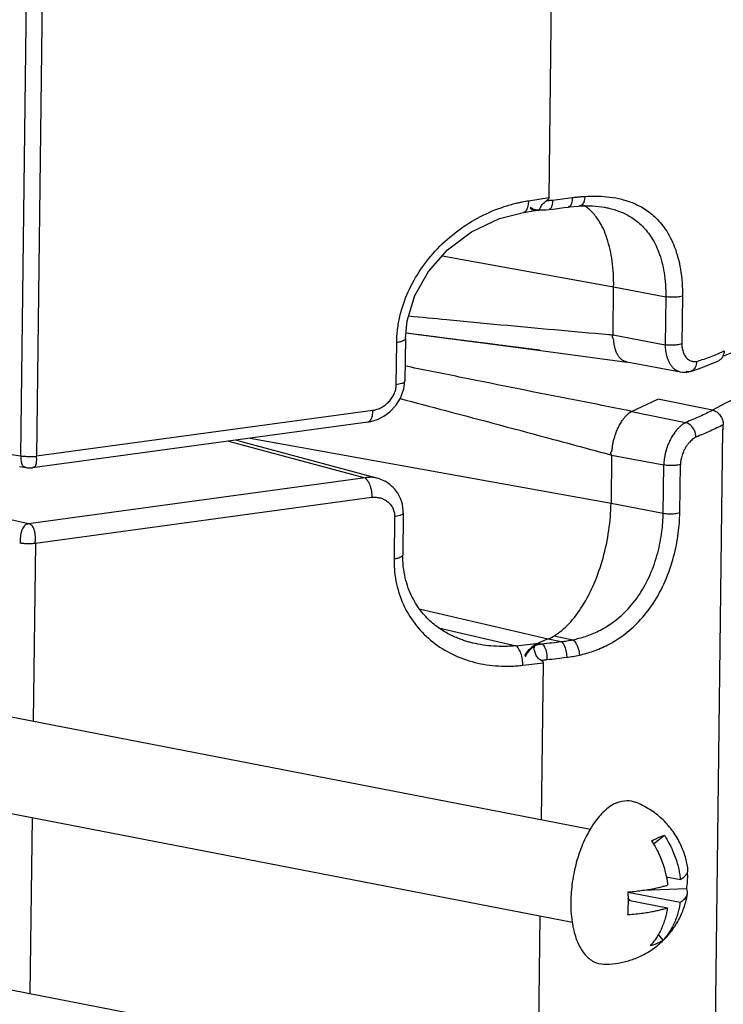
# Model space of a CAD drawing. Header units: inches. Extents: x -1 to 205, y 81 to 217.
# Tile 86 of 108: x 102.96 to 104.71, y 152.46 to 154.91. Entities that reach past the tile are written whole.
import ezdxf

# ---------------------------------------------------------------- set-up
doc = ezdxf.new("R2010")
doc.units = ezdxf.units.IN
doc.header["$LTSCALE"] = 1.1
doc.header["$MEASUREMENT"] = 0
doc.layers.get('0').update_dxf_attribs({"linetype": 'CONTINUOUS'})
doc.layers.add('3_ALL_AXES', color=7, linetype='CONTINUOUS')
doc.layers.add('7_ALL_FEATURES', color=7, linetype='CONTINUOUS')

msp = doc.modelspace()

# ---------------------------------------------------------------- linework, layer by layer
at = {"color": 7, "linetype": 'Continuous'}
for p, q in [((104.2747, 154.4678), (104.3049, 156.9404)), ((104.2231, 154.4598), (104.2747, 154.4678)), ((104.6502, 149.1907), (104.7077, 153.8898)), ((104.209, 153.3017), (104.2605, 153.3078)), ((104.2558, 152.9165), (104.2605, 153.3078)), ((104.2474, 152.2373), (104.2528, 152.6765))]:
    msp.add_line(p, q, dxfattribs=at)
for points, start_tangent, end_tangent in [([(105.2099, 154.1665), (105.107, 154.1284), (105.0281, 154.0931), (104.9464, 154.0568), (104.8601, 154.0202), (104.7688, 153.9819), (104.682, 153.938)], (-0.941544, -0.33689), (-0.886403, -0.462914)), ([(104.7087, 153.8909), (104.7082, 153.8907), (104.7077, 153.8898)], (-0.99041, 0.138158), (-0.349656, -0.936878))]:
    msp.add_spline(points, degree=3, dxfattribs=dict(at, start_tangent=start_tangent, end_tangent=end_tangent))
at = {"layer": '3_ALL_AXES', "color": 7, "linetype": 'Continuous'}
for p, q in [((101.4797, 153.455), (104.378, 152.8928)), ((101.4347, 153.2231), (104.3329, 152.661)), ((101.4714, 152.7758), (104.3697, 152.2136))]:
    msp.add_line(p, q, dxfattribs=at)
for points, start_tangent, end_tangent in [([(104.4426, 152.9586), (104.4159, 152.9412), (104.3905, 152.9134), (104.3772, 152.8933)], (-0.917444, -0.397864), (-0.511312, -0.859395)), ([(104.4426, 152.9586), (104.4693, 152.9644), (104.4891, 152.9606)], (0.917444, 0.397864), (0.933709, -0.358034)), ([(104.6205, 152.794), (104.6201, 152.7972), (104.6132, 152.8273), (104.6004, 152.8591), (104.5809, 152.8908), (104.5552, 152.9193), (104.5254, 152.9422), (104.4891, 152.9606)], (-0.135169, 0.990823), (-0.932009, 0.362435)), ([(104.3772, 152.8933), (104.3681, 152.8767), (104.3498, 152.8332), (104.3368, 152.7855), (104.3298, 152.7363), (104.3292, 152.6886), (104.3321, 152.6608)], (-0.511312, -0.859395), (0.153087, -0.988213)), ([(104.5593, 152.6159), (104.5647, 152.6214), (104.5886, 152.6515), (104.6049, 152.6817), (104.6152, 152.7111), (104.6198, 152.7324)], (0.716202, 0.697893), (0.15936, 0.98722)), ([(104.3321, 152.6608), (104.3351, 152.645), (104.3471, 152.6081), (104.3645, 152.5801), (104.3862, 152.5626), (104.4107, 152.5565)], (0.153087, -0.988213), (0.999879, -0.015554)), ([(104.5337, 152.5947), (104.5593, 152.6159)], (0.817738, 0.575591), (0.716202, 0.697893)), ([(104.4965, 152.5738), (104.5326, 152.5939), (104.5337, 152.5947)], (0.917444, 0.397864), (0.817738, 0.575591)), ([(104.4107, 152.5565), (104.4399, 152.5582), (104.4687, 152.564), (104.4965, 152.5738)], (0.999925, -0.012276), (0.917444, 0.397864))]:
    msp.add_spline(points, degree=3, dxfattribs=dict(at, start_tangent=start_tangent, end_tangent=end_tangent))
at = {"layer": '7_ALL_FEATURES', "color": 7, "linetype": 'Continuous'}
for p, q in [((102.9577, 153.8237), (102.9989, 157.1937)), ((103.0382, 157.1861), (102.9971, 153.8229)), ((104.2109, 154.4306), (104.2108, 154.4306)), ((104.2109, 154.4306), (104.2399, 154.4351)), ((104.2297, 154.4431), (104.2276, 154.4407)), ((104.2291, 154.4422), (104.2278, 154.4435)), ((104.2395, 154.4372), (104.2371, 154.4378)), ((104.2395, 154.4372), (104.2412, 154.4369)), ((104.2395, 154.4361), (104.2412, 154.436)), ((104.2453, 154.4365), (104.2412, 154.4369)), ((104.2414, 154.4354), (104.2484, 154.4364)), ((104.2495, 154.4367), (104.2453, 154.4365)), ((104.2484, 154.4364), (104.2495, 154.4366)), ((104.2495, 154.4366), (104.2518, 154.4371)), ((104.2513, 154.4369), (104.2495, 154.4367)), ((104.2518, 154.437), (104.2683, 154.4375)), ((104.2683, 154.4375), (104.2745, 154.4381)), ((104.3508, 154.4467), (104.3508, 154.4467)), ((104.413, 154.4435), (104.4132, 154.4435)), ((104.0083, 154.3224), (104.4356, 154.2454)), ((104.4341, 154.1252), (104.4356, 154.2454)), ((104.4356, 154.2454), (104.5655, 154.2206)), ((104.5655, 154.2206), (104.5641, 154.1005)), ((104.607, 154.2219), (104.6055, 154.103)), ((103.9166, 154.1163), (103.9154, 154.0108)), ((103.9166, 154.1163), (103.9166, 154.1162)), ((103.918, 154.1304), (103.9485, 154.1264)), ((103.9185, 154.1305), (103.9888, 154.1214)), ((103.9888, 154.1214), (104.2293, 154.0897)), ((104.4341, 154.1252), (104.5641, 154.1005)), ((103.8937, 154.001), (103.895, 154.1064)), ((104.2293, 154.0897), (104.4695, 154.0576)), ((104.6786, 154.0717), (104.6953, 154.0784)), ((104.6953, 154.0784), (104.711, 154.0853)), ((103.9224, 154.0462), (103.9158, 154.0476)), ((104.4684, 154.0578), (104.6025, 154.0332)), ((104.6271, 154.0341), (104.6472, 154.041)), ((104.6472, 154.041), (104.6785, 154.0531)), ((104.6785, 154.0531), (104.697, 154.061)), ((104.6025, 154.0332), (104.6025, 154.0332)), ((104.624, 154.0334), (104.6165, 154.0337)), ((104.6271, 154.0341), (104.624, 154.0334)), ((103.9128, 153.9906), (103.9154, 154.0108)), ((104.48, 153.9346), (104.5457, 153.9655)), ((104.6822, 153.9376), (104.5457, 153.9655)), ((103.8356, 153.9371), (102.9971, 153.8229)), ((103.8466, 153.9144), (103.8625, 153.9224)), ((104.48, 153.9346), (104.6149, 153.9071)), ((103.8227, 153.9078), (102.9871, 153.794)), ((103.8226, 153.9079), (103.8239, 153.9082)), ((104.7087, 153.8915), (104.7088, 153.9014)), ((103.5292, 153.8678), (104.429, 153.7057)), ((102.7822, 153.8498), (102.9577, 153.8237)), ((103.4753, 153.8606), (103.8158, 153.7686)), ((104.4304, 153.8258), (104.429, 153.7057)), ((104.4304, 153.8258), (104.5604, 153.801)), ((102.9547, 153.7969), (102.9716, 153.7944)), ((102.9872, 153.794), (102.9869, 153.794)), ((104.5589, 153.6809), (104.5604, 153.801)), ((104.6004, 153.6822), (104.6018, 153.8023)), ((103.8158, 153.7686), (102.9773, 153.6544)), ((102.9945, 153.6062), (103.833, 153.7204)), ((102.9773, 153.6544), (102.7677, 153.7018)), ((104.429, 153.7057), (104.5589, 153.6809)), ((103.8897, 153.6722), (103.8884, 153.5667)), ((103.9113, 153.682), (103.91, 153.5765)), ((102.9945, 153.6062), (102.989, 153.1622)), ((103.951, 153.4425), (104.2726, 153.3674)), ((103.9989, 153.3953), (104.1922, 153.3501)), ((104.2871, 153.3749), (104.3339, 153.3653)), ((104.0845, 153.357), (104.0842, 153.3571)), ((104.1922, 153.3501), (104.2479, 153.3567)), ((104.249, 153.3572), (104.2479, 153.3567)), ((104.2726, 153.3674), (104.249, 153.3572)), ((104.249, 153.3571), (104.2575, 153.3554)), ((104.2726, 153.3674), (104.3048, 153.3608)), ((104.2139, 153.3269), (104.2161, 153.3239)), ((104.2151, 153.3261), (104.2141, 153.3243)), ((102.9861, 152.9222), (102.9807, 152.483)), ((104.5347, 152.8563), (104.562, 152.8779)), ((104.5669, 152.7742), (104.6021, 152.7674)), ((104.4712, 152.7366), (104.4715, 152.716)), ((104.6177, 152.7439), (104.5079, 152.7404)), ((104.4711, 152.7361), (104.6014, 152.7108)), ((104.4738, 152.7189), (104.4713, 152.722)), ((104.4714, 152.716), (104.5695, 152.697)), ((104.4715, 152.7178), (104.4738, 152.7189)), ((104.477, 152.715), (104.4738, 152.7189)), ((104.5588, 152.6164), (104.5471, 152.6305))]:
    msp.add_line(p, q, dxfattribs=at)
for points in [[(103.9166, 154.1162), (103.921, 154.1603), (103.9404, 154.2233), (103.9741, 154.2832), (104.0211, 154.337), (104.0809, 154.3825), (104.1511, 154.4158), (104.2107, 154.4306)], [(104.2745, 154.4381), (104.2836, 154.4392), (104.312, 154.4426), (104.3225, 154.444)], [(104.3225, 154.444), (104.3261, 154.4445), (104.3471, 154.4465), (104.3508, 154.4467)], [(104.3508, 154.4467), (104.3829, 154.4469), (104.4132, 154.4435)], [(104.708, 154.0727), (104.8777, 154.1404), (105.0673, 154.2233)], [(103.9485, 154.1264), (103.9518, 154.126), (103.9551, 154.1256), (103.9584, 154.1252), (103.9617, 154.1248), (103.9682, 154.1239)], [(103.9682, 154.1239), (103.9714, 154.1235), (103.9746, 154.1231), (103.9778, 154.1227), (103.981, 154.1223), (103.9841, 154.1219), (103.9873, 154.1215), (103.9904, 154.1211), (103.9935, 154.1207), (103.9966, 154.1203), (103.9997, 154.1199), (104.0027, 154.1195), (104.0058, 154.1191), (104.0119, 154.1183)], [(104.0119, 154.1183), (104.0149, 154.1179), (104.0179, 154.1175), (104.0208, 154.1171), (104.0238, 154.1167)], [(104.0238, 154.1167), (104.0268, 154.1164), (104.0297, 154.116), (104.0327, 154.1156), (104.0356, 154.1152), (104.0385, 154.1149), (104.0414, 154.1145), (104.0443, 154.1141), (104.0472, 154.1137), (104.0529, 154.113)], [(104.0529, 154.113), (104.0557, 154.1126), (104.0586, 154.1123), (104.0614, 154.1119), (104.0642, 154.1116), (104.067, 154.1112), (104.0698, 154.1108), (104.0726, 154.1105), (104.0753, 154.1101), (104.0781, 154.1098), (104.0809, 154.1094), (104.0836, 154.1091), (104.0863, 154.1087), (104.089, 154.1084), (104.0917, 154.108), (104.0944, 154.1077), (104.0998, 154.107)], [(104.0998, 154.107), (104.1025, 154.1066), (104.1051, 154.1063), (104.1078, 154.106), (104.1104, 154.1056), (104.113, 154.1053), (104.1156, 154.105), (104.1182, 154.1046), (104.1208, 154.1043), (104.1234, 154.104), (104.126, 154.1036), (104.1285, 154.1033), (104.1311, 154.103), (104.1336, 154.1027), (104.1361, 154.1023), (104.1387, 154.102), (104.1412, 154.1017), (104.1437, 154.1014), (104.1461, 154.101), (104.1486, 154.1007), (104.1511, 154.1004), (104.156, 154.0998)], [(104.156, 154.0998), (104.1584, 154.0995), (104.1608, 154.0992), (104.1633, 154.0989), (104.1657, 154.0985), (104.168, 154.0982), (104.1704, 154.0979), (104.1728, 154.0976), (104.1752, 154.0973), (104.1775, 154.097), (104.1798, 154.0967), (104.1822, 154.0964), (104.1845, 154.0961), (104.1868, 154.0958), (104.189, 154.0956), (104.1913, 154.0953), (104.1935, 154.095), (104.1958, 154.0947), (104.198, 154.0944), (104.2002, 154.0941), (104.2024, 154.0938), (104.2045, 154.0936), (104.2067, 154.0933), (104.2088, 154.093), (104.2109, 154.0928), (104.213, 154.0925), (104.215, 154.0922), (104.2171, 154.092), (104.2191, 154.0917), (104.2211, 154.0914), (104.2231, 154.0912), (104.2251, 154.0909), (104.227, 154.0907), (104.229, 154.0904), (104.2309, 154.0902), (104.2328, 154.09), (104.2346, 154.0897), (104.2365, 154.0895), (104.2383, 154.0892), (104.2401, 154.089), (104.2419, 154.0888), (104.2437, 154.0886), (104.2454, 154.0883), (104.2471, 154.0881), (104.2487, 154.0879), (104.2502, 154.0877), (104.2516, 154.0875), (104.2528, 154.0874)], [(104.6024, 154.0332), (104.6068, 154.0326), (104.6183, 154.0326), (104.6241, 154.0334)], [(103.8625, 153.9224), (103.878, 153.9337), (103.8924, 153.9489), (103.9045, 153.968), (103.9128, 153.9906)], [(103.8225, 153.9079), (103.83, 153.9092), (103.8466, 153.9144)], [(103.8455, 153.7683), (103.5115, 153.8583), (103.4938, 153.863)], [(102.9713, 153.7945), (102.9737, 153.7941), (102.9794, 153.7937), (102.9853, 153.7939), (102.9869, 153.7941)], [(103.9113, 153.682), (103.9112, 153.6869), (103.9105, 153.6952), (103.9089, 153.7031), (103.9068, 153.7107), (103.904, 153.7178), (103.9009, 153.7244), (103.8974, 153.7304), (103.8938, 153.7357), (103.89, 153.7405), (103.8862, 153.7447), (103.8822, 153.7486), (103.8781, 153.752), (103.874, 153.7551), (103.8698, 153.7579), (103.8656, 153.7604), (103.8613, 153.7625), (103.8572, 153.7643), (103.8532, 153.7659), (103.8494, 153.7672), (103.8456, 153.7682)], [(104.0845, 153.357), (104.084, 153.3571), (104.0818, 153.3577), (104.0794, 153.3583), (104.077, 153.3589), (104.0746, 153.3596), (104.0721, 153.3603), (104.0695, 153.3611), (104.0668, 153.3619), (104.0641, 153.3628), (104.0613, 153.3637), (104.0585, 153.3647), (104.0556, 153.3657), (104.0526, 153.3668), (104.0497, 153.368), (104.0467, 153.3692), (104.0436, 153.3705), (104.0405, 153.3718), (104.0374, 153.3732), (104.0343, 153.3747), (104.0311, 153.3762), (104.0279, 153.3778), (104.0247, 153.3795), (104.0214, 153.3812), (104.0182, 153.3831), (104.0149, 153.385), (104.0115, 153.387), (104.0082, 153.3891), (104.0048, 153.3913), (104.0014, 153.3936), (103.998, 153.396), (103.9945, 153.3985), (103.9911, 153.4011), (103.9876, 153.4039), (103.9842, 153.4067), (103.9808, 153.4097), (103.9773, 153.4128), (103.9739, 153.4161), (103.9705, 153.4194), (103.9672, 153.4229), (103.9639, 153.4266), (103.9606, 153.4303), (103.9573, 153.4343), (103.9541, 153.4384), (103.951, 153.4426), (103.9479, 153.447), (103.9449, 153.4516), (103.942, 153.4563), (103.9391, 153.4612), (103.9363, 153.4662), (103.9336, 153.4714), (103.931, 153.4768), (103.9285, 153.4824), (103.9261, 153.4882), (103.9238, 153.4941), (103.9217, 153.5002), (103.9197, 153.5065), (103.9178, 153.513), (103.9162, 153.5196), (103.9147, 153.5264), (103.9134, 153.5335), (103.9122, 153.5406), (103.9113, 153.548), (103.9107, 153.5555), (103.9102, 153.5632), (103.91, 153.5711), (103.91, 153.5765)]]:
    msp.add_lwpolyline(points, dxfattribs=at)
for points, start_tangent, end_tangent in [([(103.895, 154.1064), (103.8955, 154.1228), (103.897, 154.1391), (103.9027, 154.1711), (103.9234, 154.2323), (103.9551, 154.2891), (103.9966, 154.3403), (104.047, 154.3847), (104.1033, 154.4201), (104.1624, 154.4451), (104.1926, 154.4537), (104.2038, 154.4562)], (-0.006545, 0.999979), (0.978346, 0.206974)), ([(104.2038, 154.4562), (104.2079, 154.4571), (104.2231, 154.4598)], (0.978346, 0.206974), (0.987499, 0.157623)), ([(104.2231, 154.4598), (104.2228, 154.453), (104.2219, 154.4465), (104.2203, 154.4408), (104.218, 154.4361), (104.2178, 154.4358)], (0.003963, -0.999992), (-0.551169, -0.834394)), ([(104.261, 154.4536), (104.269, 154.4606)], (0.6669, 0.745147), (0.817367, 0.576117)), ([(104.269, 154.4606), (104.2717, 154.4628), (104.2739, 154.4652), (104.2747, 154.4678)], (0.817372, 0.57611), (0.012225, 0.999925)), ([(104.269, 154.4606), (104.2738, 154.4608), (104.2786, 154.4611), (104.2834, 154.4616)], (0.999802, 0.019918), (0.99374, 0.111714)), ([(104.2834, 154.4616), (104.2816, 154.4473), (104.277, 154.4391), (104.2745, 154.4384)], (-0.007926, -0.999969), (-0.994842, -0.10144)), ([(104.2834, 154.4616), (104.3081, 154.4645), (104.3325, 154.4676)], (0.993741, 0.111709), (0.991303, 0.1316)), ([(104.3325, 154.4676), (104.3305, 154.4533), (104.3252, 154.4451), (104.3225, 154.4442)], (-0.008473, -0.999964), (-0.993123, -0.117075)), ([(104.3325, 154.4676), (104.344, 154.469), (104.3546, 154.47), (104.3643, 154.4707)], (0.991303, 0.1316), (0.998219, 0.059662)), ([(104.3643, 154.4707), (104.3611, 154.4566), (104.3549, 154.4481), (104.3508, 154.4469)], (-0.083441, -0.996513), (-0.99645, -0.084182)), ([(104.3643, 154.4707), (104.3907, 154.4714), (104.4188, 154.4698), (104.4481, 154.4652), (104.4782, 154.4565), (104.5084, 154.4421), (104.5376, 154.4202), (104.5644, 154.3889), (104.5868, 154.3456), (104.6021, 154.2888), (104.607, 154.2219)], (0.998189, 0.060155), (-0.012078, -0.999927)), ([(104.2178, 154.4358), (104.2153, 154.4328), (104.2121, 154.431), (104.2108, 154.4307)], (-0.551169, -0.834394), (-0.987683, -0.15647)), ([(104.2276, 154.4407), (104.237, 154.4365), (104.2395, 154.4361)], (0.78442, -0.620231), (0.994619, -0.1036)), ([(104.2371, 154.4378), (104.2328, 154.4395), (104.2291, 154.4422)], (-0.959753, 0.280846), (-0.742291, 0.670077)), ([(104.2367, 154.4382), (104.2297, 154.4431)], (-0.923733, 0.383036), (-0.666322, 0.745665)), ([(104.2412, 154.4369), (104.2367, 154.4382)], (-0.983731, 0.179647), (-0.923733, 0.383036)), ([(104.2412, 154.436), (104.2484, 154.4364)], (0.998906, -0.046753), (0.987407, 0.158198)), ([(104.2512, 154.4373), (104.2517, 154.4397)], (-0.337447, 0.941344), (0.348192, 0.937423)), ([(104.2519, 154.4369), (104.2513, 154.4371), (104.2512, 154.4373)], (-0.998458, 0.05551), (-0.337447, 0.941344)), ([(104.2517, 154.4397), (104.2549, 154.4456)], (0.348192, 0.937423), (0.565916, 0.824463)), ([(104.2549, 154.4456), (104.2608, 154.4535), (104.261, 154.4536)], (0.565916, 0.824463), (0.6669, 0.745147)), ([(104.3702, 154.4421), (104.3608, 154.4483)], (-0.797925, 0.602756), (-0.866707, 0.498817)), ([(104.3899, 154.4224), (104.3702, 154.4421)], (-0.618407, 0.785858), (-0.797925, 0.602756)), ([(104.4132, 154.4435), (104.4233, 154.4414), (104.4504, 154.4331), (104.4776, 154.4198), (104.5038, 154.3998), (104.5277, 154.3714), (104.5476, 154.3323), (104.5612, 154.281), (104.5655, 154.2206)], (0.983681, -0.179921), (-0.01224, -0.999925)), ([(104.4356, 154.2454), (104.4318, 154.3093), (104.4189, 154.3662), (104.398, 154.4111), (104.3899, 154.4224)], (0.012229, 0.999925), (-0.618407, 0.785858)), ([(104.607, 154.2219), (104.5947, 154.2196), (104.5798, 154.2191), (104.5655, 154.2206)], (-0.95438, -0.298594), (-0.98234, 0.187103)), ([(103.925, 154.1727), (104.0195, 154.1636), (104.2888, 154.1384), (104.4233, 154.1262), (104.4341, 154.1252)], (0.995272, -0.097131), (0.996041, -0.088895)), ([(103.9166, 154.1162), (103.9166, 154.1156), (103.9143, 154.1126), (103.9096, 154.1099), (103.9065, 154.1088), (103.9031, 154.1079), (103.895, 154.1064)], (-0.011309, -0.999936), (-0.98993, -0.141556)), ([(104.4684, 154.0578), (104.4678, 154.0579), (104.466, 154.0584), (104.464, 154.059), (104.4619, 154.0599), (104.4598, 154.061), (104.4574, 154.0625), (104.455, 154.0643), (104.4523, 154.0667), (104.4496, 154.0696), (104.4471, 154.0732), (104.4449, 154.0771), (104.4429, 154.0811), (104.4413, 154.0852), (104.44, 154.0893), (104.4389, 154.0932), (104.4379, 154.0969), (104.4371, 154.1004), (104.4366, 154.1037), (104.4364, 154.1066), (104.4363, 154.1094), (104.436, 154.112), (104.4353, 154.1145), (104.4342, 154.1167), (104.4331, 154.1187), (104.4325, 154.1208), (104.433, 154.1225), (104.4337, 154.1238), (104.4341, 154.1252)], (-0.983607, 0.180328), (-0.047264, 0.998882)), ([(104.5641, 154.1005), (104.5644, 154.0926), (104.5651, 154.0856), (104.5664, 154.078), (104.5684, 154.0702), (104.5712, 154.0626), (104.5749, 154.0549), (104.5796, 154.0478), (104.5849, 154.0422), (104.5899, 154.0384), (104.5946, 154.0358), (104.5991, 154.0341), (104.6025, 154.0332)], (-0.017271, -0.999851), (0.983334, -0.181808)), ([(104.6055, 154.103), (104.6001, 154.1017), (104.5931, 154.1002), (104.5844, 154.0994), (104.5745, 154.0996), (104.5641, 154.1005)], (-0.970197, -0.242316), (-0.990631, 0.136569)), ([(104.6055, 154.1021), (104.6055, 154.1011), (104.6058, 154.0966), (104.6065, 154.0914), (104.6077, 154.0862), (104.6096, 154.0807), (104.6122, 154.0752), (104.6157, 154.0699), (104.6198, 154.0657), (104.6239, 154.0627), (104.6277, 154.0607), (104.6313, 154.0595), (104.6346, 154.0588), (104.6376, 154.0587), (104.6403, 154.0588), (104.6428, 154.059)], (-0.185437, 0.982656), (0.994369, 0.105977)), ([(104.6428, 154.059), (104.661, 154.0652), (104.6786, 154.0717)], (0.949414, 0.314028), (0.933247, 0.359237)), ([(104.7083, 154.0725), (104.7029, 154.065), (104.697, 154.061)], (-0.422158, -0.906522), (-0.910081, -0.414429)), ([(104.711, 154.0853), (104.7089, 154.074), (104.7083, 154.0725)], (-0.012225, -0.999925), (-0.422158, -0.906522)), ([(104.48, 153.9346), (104.4752, 153.9356), (104.3366, 153.9632), (104.0595, 154.0186), (103.9224, 154.0462)], (-0.980821, 0.19491), (-0.980259, 0.197719)), ([(104.6425, 154.0589), (104.6388, 154.0442), (104.6292, 154.035), (104.627, 154.0341)], (-0.024346, -0.999704), (-0.952652, -0.304063)), ([(103.8356, 153.9371), (103.8383, 153.9376), (103.841, 153.9382), (103.8464, 153.9399), (103.8569, 153.9445), (103.8666, 153.951), (103.8754, 153.959), (103.8829, 153.9683), (103.8886, 153.9785), (103.8924, 153.9895), (103.8934, 153.9952), (103.8936, 153.9981), (103.8937, 154.001)], (0.984952, 0.172827), (-0.012807, 0.999918)), ([(103.915, 154.0109), (103.9139, 154.0079), (103.9064, 154.0038), (103.8937, 154.001)], (-0.107214, -0.994236), (-0.99085, -0.134969)), ([(103.9035, 153.9666), (104.0167, 153.9367), (104.2854, 153.8649), (104.4196, 153.8287), (104.4304, 153.8258)], (0.967096, -0.254412), (0.965189, -0.261553)), ([(103.8239, 153.9082), (103.8242, 153.9083), (103.8274, 153.9102), (103.8302, 153.9134), (103.8325, 153.9181), (103.8341, 153.9239), (103.8352, 153.9304), (103.8356, 153.9371)], (0.958109, 0.286402), (0.001669, 0.999999)), ([(104.4304, 153.8258), (104.43, 153.8273), (104.4292, 153.8289), (104.4286, 153.8308), (104.4291, 153.8329), (104.4302, 153.8347), (104.4312, 153.8368), (104.4319, 153.8393), (104.4323, 153.8421), (104.4325, 153.8452), (104.4327, 153.8485), (104.4332, 153.8521), (104.434, 153.8559), (104.435, 153.86), (104.4361, 153.8643), (104.4374, 153.869), (104.4389, 153.874), (104.4407, 153.8793), (104.4428, 153.885), (104.4453, 153.8909), (104.4481, 153.8967), (104.4511, 153.9023), (104.4541, 153.9073), (104.4569, 153.9116), (104.4596, 153.9154), (104.4621, 153.9186), (104.4643, 153.9212), (104.4664, 153.9235), (104.4683, 153.9254), (104.47, 153.9271), (104.4717, 153.9285), (104.4731, 153.9297), (104.4743, 153.9309), (104.4759, 153.9318), (104.4775, 153.9325), (104.4779, 153.9332), (104.4777, 153.9339), (104.4789, 153.9343), (104.48, 153.9346)], (0.012228, 0.999925), (0.978326, 0.207072)), ([(104.6822, 153.9376), (104.6667, 153.9297), (104.6503, 153.922), (104.6331, 153.9145), (104.6149, 153.9071)], (-0.882287, -0.470711), (-0.931628, -0.363414)), ([(104.6822, 153.9376), (104.6924, 153.9332), (104.7012, 153.9247)], (0.979835, -0.199807), (0.590695, -0.806895)), ([(104.7012, 153.9247), (104.7069, 153.9135)], (0.590695, -0.806895), (0.307695, -0.951485)), ([(104.6147, 153.907), (104.6093, 153.9035), (104.6046, 153.9001), (104.5992, 153.8952), (104.5935, 153.8892), (104.5877, 153.8818), (104.5816, 153.8728), (104.5757, 153.8619), (104.571, 153.8511), (104.5675, 153.8413), (104.5649, 153.8322), (104.5629, 153.8235), (104.5617, 153.8157), (104.5608, 153.8088), (104.5604, 153.801)], (0.971558, -0.236803), (-0.012068, -0.999927)), ([(104.6406, 153.8706), (104.6371, 153.8867), (104.6275, 153.8999), (104.6147, 153.907)], (0.036018, 0.999351), (-0.971578, 0.236721)), ([(104.7088, 153.9014), (104.693, 153.8934), (104.6763, 153.8856), (104.6587, 153.8779), (104.6405, 153.8706)], (-0.88407, -0.467354), (-0.931826, -0.362905)), ([(104.7069, 153.9135), (104.7088, 153.9014)], (0.307695, -0.951485), (-0.012225, -0.999925)), ([(104.6405, 153.8706), (104.6372, 153.8684), (104.6334, 153.8658), (104.6294, 153.8624), (104.6251, 153.858), (104.6205, 153.8526), (104.6159, 153.846), (104.6117, 153.8387), (104.6086, 153.8317), (104.6062, 153.8251), (104.6044, 153.819), (104.6032, 153.8137), (104.6024, 153.8086), (104.6019, 153.8041), (104.602, 153.8016)], (-0.87511, -0.483925), (0.055135, 0.998479)), ([(102.9577, 153.8237), (102.9586, 153.8236), (102.9628, 153.8231), (102.9674, 153.8227), (102.9723, 153.8225), (102.9748, 153.8224), (102.9773, 153.8223), (102.9824, 153.8222), (102.9874, 153.8223), (102.9964, 153.8228), (102.9971, 153.8229)], (0.990149, -0.140017), (0.994274, 0.10686)), ([(102.9713, 153.7945), (102.9682, 153.7953), (102.9646, 153.7976), (102.962, 153.8009), (102.961, 153.8029), (102.9602, 153.8053), (102.9592, 153.8106), (102.9587, 153.8167), (102.9586, 153.8236)], (-0.986168, 0.165751), (0.012226, 0.999925)), ([(102.9964, 153.8228), (102.9966, 153.816), (102.9965, 153.8095), (102.9962, 153.8066), (102.9958, 153.8038), (102.9951, 153.8014), (102.9943, 153.7993), (102.992, 153.7962), (102.9887, 153.7945), (102.9872, 153.7942)], (0.035257, -0.999378), (-0.988466, -0.15144)), ([(104.6018, 153.8023), (104.5895, 153.7999), (104.5747, 153.7995), (104.5604, 153.801)], (-0.953448, -0.301557), (-0.981903, 0.189385)), ([(103.8453, 153.7683), (103.8307, 153.7703), (103.8232, 153.7699), (103.8195, 153.7694), (103.8158, 153.7686)], (-0.966254, 0.257592), (-0.973364, -0.229263)), ([(103.8158, 153.7686), (103.8166, 153.7681), (103.8175, 153.7674), (103.8191, 153.7658), (103.8224, 153.7616), (103.8246, 153.7579)], (0.839444, -0.543446), (0.473167, -0.880973)), ([(103.8246, 153.7579), (103.8255, 153.7562), (103.8282, 153.7499), (103.8303, 153.7427), (103.8318, 153.7351), (103.8327, 153.7275), (103.833, 153.7204)], (0.473167, -0.880973), (-0.024442, -0.999701)), ([(103.833, 153.7204), (103.8357, 153.7206), (103.8384, 153.7208), (103.8438, 153.7206), (103.8542, 153.7188), (103.8591, 153.7171), (103.8638, 153.715), (103.8725, 153.7093), (103.8797, 153.7021), (103.8852, 153.6934), (103.8887, 153.6834), (103.8896, 153.6779), (103.8897, 153.6751), (103.8897, 153.6722)], (0.99573, 0.092317), (-0.044957, -0.998989)), ([(104.2871, 153.3749), (104.3237, 153.405), (104.358, 153.4498), (104.3869, 153.5054), (104.4091, 153.569), (104.4236, 153.6378), (104.429, 153.7057)], (0.85707, 0.5152), (0.012225, 0.999925)), ([(103.911, 153.6821), (103.9099, 153.6791), (103.9024, 153.675), (103.8897, 153.6722)], (-0.107128, -0.994245), (-0.99085, -0.134968)), ([(104.3339, 153.3653), (104.3652, 153.3737), (104.3981, 153.3873), (104.4327, 153.408), (104.4674, 153.4379), (104.4997, 153.4783), (104.5266, 153.528), (104.5454, 153.5823), (104.5557, 153.6348), (104.5589, 153.6809)], (0.979202, 0.202888), (0.012227, 0.999925)), ([(104.3503, 153.327), (104.3847, 153.3369), (104.421, 153.3525), (104.4592, 153.3762), (104.4978, 153.4102), (104.5339, 153.4557), (104.564, 153.5115), (104.5851, 153.5723), (104.5967, 153.6309), (104.6004, 153.6822)], (0.975463, 0.220163), (0.012227, 0.999925)), ([(104.5589, 153.6809), (104.5732, 153.6794), (104.5881, 153.6798), (104.6004, 153.6822)], (0.98234, -0.187103), (0.95438, 0.298594)), ([(102.9773, 153.6544), (102.9712, 153.6525), (102.9664, 153.6487), (102.9627, 153.6434), (102.96, 153.637), (102.9589, 153.6335), (102.9581, 153.6298), (102.9569, 153.6222), (102.9562, 153.6144), (102.956, 153.6106), (102.9559, 153.6069)], (-0.99085, -0.134969), (-0.012226, -0.999925)), ([(102.9937, 153.6061), (102.994, 153.6097), (102.9941, 153.6135), (102.9942, 153.6174), (102.9942, 153.6214), (102.994, 153.6253), (102.9936, 153.6292), (102.9931, 153.633), (102.9923, 153.6366), (102.9901, 153.643), (102.9869, 153.6483), (102.9827, 153.6521), (102.9773, 153.6544)], (0.059028, 0.998256), (-0.972529, 0.23278)), ([(102.9551, 153.6071), (102.9559, 153.6069), (102.9579, 153.6066), (102.9601, 153.6063), (102.9647, 153.6058), (102.9696, 153.6054), (102.9721, 153.6053), (102.9747, 153.6053), (102.9798, 153.6052), (102.9848, 153.6054), (102.9895, 153.6057), (102.9937, 153.6061), (102.9945, 153.6062)], (0.978806, -0.204791), (0.990779, 0.135487)), ([(103.91, 153.5765), (103.91, 153.5759), (103.9077, 153.5729), (103.903, 153.5702), (103.8965, 153.5682), (103.8884, 153.5667)], (-0.007939, -0.999968), (-0.99173, -0.128343)), ([(103.8884, 153.5667), (103.8885, 153.5504), (103.8896, 153.5345), (103.8945, 153.504), (103.9138, 153.4482), (103.9442, 153.3999), (103.9846, 153.3599), (104.0341, 153.329), (104.0897, 153.3089), (104.1484, 153.2999), (104.1785, 153.2995), (104.1937, 153.3003), (104.209, 153.3017)], (-0.03095, -0.999521), (0.993674, 0.112304)), ([(104.2731, 153.3672), (104.2777, 153.3695), (104.2824, 153.3721), (104.2871, 153.3749)], (0.909065, 0.416655), (0.84536, 0.534197)), ([(104.1922, 153.3501), (104.1782, 153.3491), (104.1642, 153.3486), (104.1363, 153.3493), (104.0845, 153.357)], (-0.995885, -0.090622), (-0.973096, 0.230402)), ([(104.2043, 153.332), (104.2019, 153.3378), (104.1988, 153.3432), (104.1956, 153.3474), (104.1939, 153.3489), (104.1922, 153.3501)], (-0.33674, 0.941598), (-0.847268, 0.531166)), ([(104.2479, 153.3566), (104.2351, 153.3494), (104.2236, 153.3394), (104.2139, 153.3269)], (-0.917444, -0.397864), (-0.524742, -0.851261)), ([(104.2479, 153.3566), (104.2404, 153.3526), (104.2326, 153.3469), (104.2255, 153.3402), (104.2193, 153.3327), (104.2151, 153.3261)], (-0.908174, -0.418592), (-0.492856, -0.870111)), ([(104.2161, 153.3239), (104.2232, 153.3352), (104.2319, 153.3446), (104.2418, 153.3523)], (0.453927, 0.891039), (0.847007, 0.531582)), ([(104.2549, 153.3138), (104.2471, 153.3197), (104.2416, 153.3284), (104.2383, 153.3383), (104.2379, 153.3467), (104.2418, 153.3523)], (-0.891007, 0.45399), (0.84524, 0.534386)), ([(104.2418, 153.3524), (104.2471, 153.3536), (104.2523, 153.3546), (104.2575, 153.3554)], (0.972448, 0.23312), (0.990137, 0.140102)), ([(104.2575, 153.3554), (104.2813, 153.358), (104.3048, 153.3608)], (0.994707, 0.102756), (0.992356, 0.123408)), ([(104.2575, 153.3554), (104.2636, 153.3469), (104.268, 153.3324), (104.2694, 153.3159)], (0.814502, -0.580161), (-0.01652, -0.999864)), ([(104.3048, 153.3608), (104.3193, 153.3627), (104.3339, 153.3653)], (0.994306, 0.106563), (0.979095, 0.203401)), ([(104.3048, 153.3608), (104.3118, 153.3524), (104.3168, 153.338), (104.3185, 153.3215)], (0.853875, -0.520479), (-0.015973, -0.999872)), ([(104.3339, 153.3653), (104.3415, 153.3568), (104.3475, 153.3428), (104.3503, 153.327)], (0.842225, -0.539126), (0.060663, -0.998158)), ([(104.209, 153.3017), (104.2088, 153.3089), (104.2081, 153.3165), (104.2045, 153.3314), (104.2043, 153.332)], (0.028333, 0.999599), (-0.33674, 0.941598)), ([(104.3185, 153.3215), (104.3343, 153.3238), (104.3503, 153.327)], (0.992337, 0.123559), (0.975357, 0.220633)), ([(104.2549, 153.3138), (104.2598, 153.3146), (104.2646, 153.3153), (104.2694, 153.3159)], (0.983446, 0.1812), (0.99469, 0.102915)), ([(104.2605, 153.3078), (104.2597, 153.3101), (104.2577, 153.3121), (104.2549, 153.3138)], (0.012225, 0.999925), (-0.891009, 0.453985)), ([(104.2694, 153.3159), (104.2941, 153.3186), (104.3185, 153.3215)], (0.99469, 0.102921), (0.992337, 0.123558)), ([(104.5301, 152.8641), (104.539, 152.8683), (104.5474, 152.8721)], (0.899484, 0.436953), (0.917444, 0.397864)), ([(104.5301, 152.8641), (104.5417, 152.8447), (104.5506, 152.8264), (104.5574, 152.8092), (104.5624, 152.7934), (104.566, 152.779), (104.567, 152.7743)], (0.55011, -0.835092), (0.195718, -0.98066)), ([(104.5474, 152.8721), (104.5551, 152.8753), (104.562, 152.8779)], (0.917444, 0.397864), (0.940802, 0.338958)), ([(104.562, 152.8779), (104.5735, 152.8585), (104.5824, 152.8402), (104.5892, 152.823), (104.5943, 152.8072), (104.5979, 152.7928), (104.6004, 152.7796), (104.6021, 152.7674)], (0.55011, -0.835092), (0.110903, -0.993831)), ([(104.6021, 152.7674), (104.6078, 152.7713), (104.6124, 152.7752), (104.616, 152.7793), (104.6188, 152.7837), (104.6198, 152.7861)], (0.851543, 0.524284), (0.314733, 0.94918)), ([(104.6177, 152.7439), (104.6198, 152.7628), (104.62, 152.7817), (104.6198, 152.7862)], (0.156653, 0.987654), (-0.059992, 0.998199)), ([(104.6198, 152.7861), (104.6204, 152.7887), (104.6205, 152.794)], (0.314733, 0.94918), (-0.133866, 0.990999)), ([(104.567, 152.7743), (104.5686, 152.7658), (104.5702, 152.7536)], (0.195718, -0.98066), (0.110903, -0.993831)), ([(104.4712, 152.7366), (104.4916, 152.7384), (104.5095, 152.7406), (104.5247, 152.7429), (104.5378, 152.7453), (104.5493, 152.7479), (104.56, 152.7506), (104.5702, 152.7536)], (0.997471, 0.071074), (0.952848, 0.303449)), ([(104.6198, 152.7324), (104.6198, 152.7377), (104.6177, 152.7439)], (0.157748, 0.987479), (-0.46452, 0.885563)), ([(104.4715, 152.716), (104.4712, 152.6984), (104.4705, 152.68)], (-0.000291, -1), (-0.055789, -0.998443)), ([(104.6014, 152.7108), (104.6071, 152.7147), (104.6117, 152.7186), (104.6153, 152.7227), (104.6181, 152.7271), (104.6197, 152.7321), (104.6198, 152.7324)], (0.851543, 0.524284), (0.157748, 0.987479)), ([(104.4705, 152.68), (104.4909, 152.6818), (104.5088, 152.684), (104.524, 152.6863), (104.5371, 152.6887), (104.5487, 152.6913), (104.5593, 152.694), (104.5695, 152.697)], (0.997471, 0.071074), (0.952848, 0.303449)), ([(104.5695, 152.697), (104.5676, 152.6855), (104.5647, 152.6734), (104.5608, 152.6604), (104.5554, 152.6467), (104.5482, 152.6322), (104.5389, 152.6174), (104.5269, 152.6026)], (-0.140857, -0.99003), (-0.676468, -0.736472)), ([(104.6014, 152.7108), (104.5994, 152.6993), (104.5966, 152.6872), (104.5927, 152.6743), (104.5873, 152.6605), (104.5801, 152.646), (104.5707, 152.6312), (104.5588, 152.6164)], (-0.140857, -0.99003), (-0.676468, -0.736472)), ([(104.5588, 152.6164), (104.5518, 152.6118), (104.5441, 152.6079)], (-0.796758, -0.604299), (-0.917444, -0.397864)), ([(104.5441, 152.6079), (104.5358, 152.6048), (104.5269, 152.6026)], (-0.917444, -0.397864), (-0.980381, -0.197111))]:
    msp.add_spline(points, degree=3, dxfattribs=dict(at, start_tangent=start_tangent, end_tangent=end_tangent))

doc.saveas('drawing.dxf')
